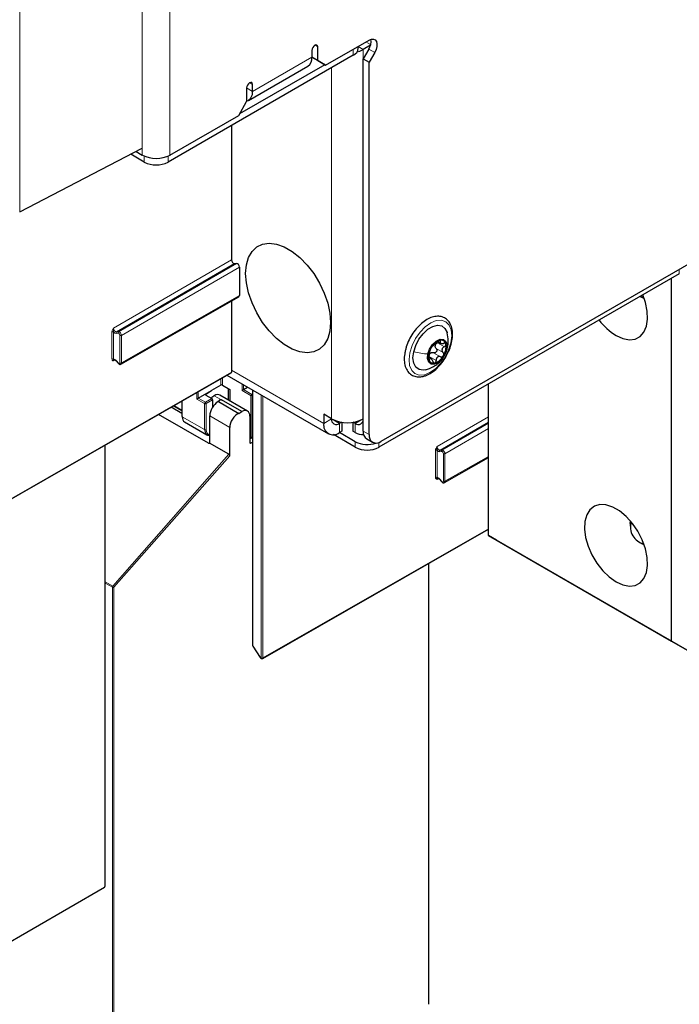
# Paper-space layout 'Blatt4' of a CAD drawing. Header units: millimetres. Extents: x 5 to 418, y 2 to 292.
# Tile 10 of 118: x 142 to 161, y 100 to 129. Entities that reach past the tile are written whole.
import ezdxf

# ---------------------------------------------------------------- set-up
doc = ezdxf.new("R2010")
doc.units = ezdxf.units.MM

psp = doc.layouts.new('Blatt4')

# ---------------------------------------------------------------- linework, layer by layer
at = {"color": 7, "linetype": 'Continuous', "lineweight": 18}
for p, q in [((141.524, 193.675), (141.524, 123.457)), ((145.182, 125.154), (145.182, 143.662)), ((146.007, 125.154), (146.007, 143.662)), ((150.326, 128.43), (150.415, 128.379)), ((151.622, 128.39), (151.77, 128.304)), ((151.992, 128.448), (151.852, 128.529)), ((151.475, 128.134), (151.475, 128.311)), ((151.77, 128.304), (151.77, 117.281)), ((151.937, 128.317), (152.113, 128.215)), ((148.47, 127.052), (150.238, 128.073)), ((150.827, 117.281), (150.827, 127.76)), ((148.382, 127.308), (148.47, 127.256)), ((148.293, 127.154), (148.47, 127.052)), ((145.241, 125.124), (145.241, 124.943)), ((145.948, 125.124), (145.948, 124.943)), ((144.323, 119.987), (147.842, 122.023)), ((147.93, 121.914), (144.412, 119.877)), ((144.471, 119.883), (147.989, 121.919)), ((148.077, 121.809), (144.559, 119.773)), ((161.198, 121.608), (161.198, 121.744)), ((144.559, 118.951), (148.077, 120.963)), ((144.276, 119.068), (144.276, 119.874)), ((144.323, 119.874), (144.323, 119.068)), ((144.412, 119.877), (144.471, 119.883)), ((144.459, 119.839), (144.4, 119.833)), ((144.512, 118.951), (144.512, 119.773)), ((144.559, 119.773), (144.559, 118.951)), ((154.058, 119.601), (154.072, 119.593)), ((153.946, 119.38), (154.152, 119.261)), ((153.984, 119.552), (154.19, 119.433)), ((154.282, 119.412), (154.26, 119.352)), ((144.372, 119.037), (144.323, 119.009)), ((144.4, 119.02), (144.459, 118.947)), ((153.738, 119.067), (153.754, 119.058)), ((153.74, 119.142), (153.946, 119.023)), ((153.871, 119.255), (154.077, 119.136)), ((150.592, 117.145), (147.842, 118.732)), ((139.129, 113.679), (147.842, 118.674)), ((147.523, 118.291), (147.523, 118.48)), ((147.57, 118.507), (147.57, 118.291)), ((147.741, 117.848), (147.741, 118.192)), ((148.156, 118.129), (148.156, 118.325)), ((148.429, 117.972), (148.156, 118.129)), ((148.202, 118.156), (148.451, 118.012)), ((148.203, 118.298), (148.203, 118.156)), ((148.482, 118.137), (148.482, 110.505)), ((146.371, 117.82), (146.373, 117.344)), ((146.804, 117.871), (146.804, 118.068)), ((147.04, 117.735), (146.804, 117.871)), ((146.851, 118.095), (146.851, 117.898)), ((146.851, 117.898), (147.063, 117.775)), ((147.063, 117.775), (147.256, 117.886)), ((147.074, 118.018), (147.074, 117.991)), ((147.279, 117.846), (147.087, 117.735)), ((147.329, 117.973), (147.541, 117.851)), ((147.509, 117.859), (147.533, 117.846)), ((148.731, 110.148), (148.731, 117.993)), ((148.779, 117.966), (148.779, 110.148)), ((146.124, 117.678), (146.362, 117.54)), ((147.04, 116.959), (147.04, 117.735)), ((147.087, 117.735), (147.087, 116.959)), ((146.373, 117.344), (147.04, 116.959)), ((147.789, 117.027), (147.194, 117.371)), ((150.827, 117.281), (150.592, 117.145)), ((151.063, 117.145), (150.827, 117.281)), ((151.77, 117.281), (151.534, 117.145)), ((153.973, 116.456), (155.506, 117.343)), ((151.063, 117.145), (151.063, 116.872)), ((151.534, 117.145), (151.534, 116.872)), ((155.506, 117.182), (154.061, 116.346)), ((154.12, 116.351), (155.506, 117.153)), ((155.506, 116.992), (154.209, 116.241)), ((148.429, 116.719), (148.472, 116.745)), ((151.77, 116.913), (151.947, 116.811)), ((147.158, 116.553), (147.194, 116.575)), ((148.389, 116.566), (148.412, 116.552)), ((151.534, 116.437), (151.534, 116.6)), ((152.241, 116.579), (152.241, 116.437)), ((153.926, 115.536), (153.926, 116.343)), ((153.973, 116.343), (153.973, 115.536)), ((154.061, 116.346), (154.12, 116.351)), ((144.302, 112.289), (147.766, 116.224)), ((147.789, 116.18), (144.336, 112.257)), ((154.109, 116.307), (154.05, 116.302)), ((154.162, 115.42), (154.162, 116.241)), ((154.209, 116.241), (154.209, 115.42)), ((154.209, 115.42), (155.506, 116.161)), ((154.022, 115.505), (153.973, 115.477)), ((154.05, 115.488), (154.109, 115.415)), ((148.779, 110.148), (155.506, 114.004)), ((144.075, 112.42), (144.302, 112.289)), ((144.289, 112.258), (144.075, 112.381)), ((144.289, 94.366), (144.289, 112.258)), ((144.336, 112.257), (144.336, 94.366)), ((148.482, 110.505), (148.703, 110.164)), ((148.703, 110.164), (148.731, 110.148))]:
    psp.add_line(p, q, dxfattribs=at)
at = {"color": 7, "linetype": 'Continuous', "lineweight": 25}
for p, q in [((150.65, 127.835), (151.947, 128.583)), ((151.622, 128.338), (151.622, 128.395)), ((151.986, 128.429), (151.77, 128.304)), ((151.475, 128.134), (145.948, 124.943)), ((150.238, 128.277), (150.238, 128.073)), ((150.415, 127.971), (150.415, 128.379)), ((151.937, 128.317), (151.77, 128.028)), ((152.113, 128.215), (151.947, 127.926)), ((150.627, 127.848), (148.081, 126.379)), ((148.349, 126.785), (150.117, 127.806)), ((150.238, 128.073), (150.415, 127.971)), ((150.474, 127.937), (150.238, 128.073)), ((150.415, 127.971), (150.65, 127.835)), ((150.65, 127.835), (150.474, 127.937)), ((151.77, 128.028), (151.947, 127.926)), ((151.77, 116.913), (151.77, 128.028)), ((151.947, 116.811), (151.947, 127.926)), ((148.47, 127.052), (148.47, 127.256)), ((148.293, 127.154), (148.293, 126.746)), ((148.058, 126.338), (148.293, 126.746)), ((146.007, 125.154), (148.058, 126.338)), ((147.842, 126.036), (147.842, 122.023)), ((141.524, 123.457), (145.182, 125.358)), ((145.241, 124.943), (144.835, 125.178)), ((144.996, 125.262), (145.182, 125.154)), ((165.146, 124.023), (152.3, 116.607)), ((147.93, 121.914), (147.989, 121.919)), ((148.077, 121.809), (148.077, 120.963)), ((161.198, 121.608), (152.241, 116.437)), ((160.962, 110.652), (160.962, 121.471)), ((144.542, 118.913), (148.06, 120.925)), ((147.842, 120.8), (147.842, 118.674)), ((160.031, 120.934), (160.09, 120.9)), ((160.152, 120.87), (160.09, 120.9)), ((153.992, 119.589), (154.076, 119.54)), ((144.398, 119.013), (144.457, 118.939)), ((153.798, 119.078), (153.722, 119.122)), ((139.122, 113.664), (147.835, 118.658)), ((147.706, 118.585), (150.73, 116.839)), ((146.851, 117.898), (147.245, 118.125)), ((147.074, 118.018), (147.245, 118.125)), ((147.523, 118.291), (147.245, 118.127)), ((147.245, 118.127), (147.245, 118.125)), ((147.57, 118.291), (147.796, 118.161)), ((147.75, 117.842), (147.75, 118.187)), ((147.796, 118.161), (147.796, 117.816)), ((148.203, 118.156), (148.322, 118.23)), ((148.472, 118.142), (148.472, 110.519)), ((155.506, 113.802), (155.506, 118.321)), ((146.362, 117.814), (146.363, 117.358)), ((147.075, 117.991), (147.256, 117.886)), ((147.279, 117.846), (147.279, 117.633)), ((148.319, 117.514), (147.498, 117.988)), ((147.533, 117.846), (147.541, 117.851)), ((148.149, 117.5), (147.541, 117.851)), ((148.429, 116.719), (148.429, 117.972)), ((148.451, 118.012), (148.472, 118.026)), ((146.363, 117.442), (146.039, 117.629)), ((146.118, 117.674), (146.362, 117.533)), ((147.451, 117.796), (147.435, 117.787)), ((147.451, 117.796), (148.057, 117.446)), ((147.158, 116.553), (145.665, 117.415)), ((147.194, 116.574), (147.194, 117.371)), ((148.057, 117.446), (148.149, 117.5)), ((148.389, 117.361), (148.389, 116.567)), ((150.827, 117.281), (150.592, 117.417)), ((150.592, 117.417), (150.592, 117.145)), ((150.827, 117.281), (150.827, 117.281)), ((146.441, 117.192), (147.11, 116.806)), ((147.789, 116.18), (147.789, 117.027)), ((151.126, 117.181), (151.063, 117.145)), ((151.132, 117.18), (151.132, 116.912)), ((151.465, 117.18), (151.465, 116.912)), ((151.534, 117.145), (151.471, 117.181)), ((148.406, 116.705), (148.389, 116.715)), ((148.423, 116.704), (148.472, 116.734)), ((151.534, 116.437), (150.888, 116.81)), ((151.132, 116.912), (151.063, 116.872)), ((151.534, 116.6), (151.063, 116.872)), ((151.534, 116.872), (151.465, 116.912)), ((151.874, 116.684), (152.05, 116.582)), ((144.075, 103.344), (144.075, 116.503)), ((147.766, 116.224), (147.186, 116.559)), ((148.412, 116.552), (148.472, 116.585)), ((154.191, 115.382), (155.506, 116.133)), ((154.047, 115.481), (154.106, 115.408)), ((148.772, 110.132), (155.506, 113.993)), ((159.737, 114.163), (159.737, 114.081)), ((155.506, 113.802), (160.962, 110.652)), ((155.742, 113.666), (155.506, 113.802)), ((161.434, 110.38), (155.742, 113.666)), ((160.02, 113.592), (160.09, 113.551)), ((160.152, 113.521), (160.09, 113.551)), ((153.725, 99.813), (153.725, 112.972)), ((148.478, 110.501), (148.699, 110.16)), ((160.962, 110.652), (161.434, 110.38)), ((148.71, 110.149), (148.738, 110.132)), ((134.686, 97.897), (144.052, 103.304))]:
    psp.add_line(p, q, dxfattribs=at)
at = {"color": 7, "linetype": 'Continuous', "lineweight": 25, "flags": 128}
for points in [[(150.415, 128.379), (150.408, 128.414), (150.389, 128.436), (150.36, 128.442), (150.326, 128.43), (150.293, 128.403), (150.264, 128.364), (150.245, 128.32), (150.238, 128.277)], [(151.947, 128.583), (152.015, 128.611), (152.078, 128.613), (152.129, 128.589), (152.165, 128.541), (152.181, 128.473), (152.178, 128.391), (152.155, 128.303), (152.113, 128.215)], [(151.584, 128.228), (151.669, 128.256), (151.77, 128.304)], [(148.47, 127.256), (148.463, 127.292), (148.444, 127.314), (148.416, 127.319), (148.382, 127.308), (148.348, 127.28), (148.319, 127.242), (148.3, 127.197), (148.293, 127.154)], [(148.264, 121.618), (148.286, 121.875), (148.35, 122.097), (148.454, 122.279), (148.595, 122.413), (148.767, 122.495), (148.966, 122.523), (149.184, 122.494), (149.414, 122.411), (149.648, 122.276), (149.878, 122.094), (150.096, 121.871), (150.294, 121.614), (150.467, 121.332), (150.608, 121.035), (150.712, 120.734), (150.776, 120.437), (150.798, 120.156), (150.776, 119.899), (150.712, 119.677), (150.608, 119.495), (150.467, 119.361), (150.294, 119.279), (150.096, 119.251), (149.878, 119.28), (149.648, 119.363), (149.414, 119.498), (149.184, 119.68), (148.966, 119.903), (148.767, 120.16), (148.595, 120.442), (148.454, 120.739), (148.35, 121.04), (148.286, 121.337), (148.264, 121.618)], [(159.312, 119.77), (159.515, 119.679), (159.708, 119.642), (159.883, 119.663), (160.031, 119.739), (160.145, 119.868), (160.221, 120.043), (160.254, 120.256), (160.243, 120.498), (160.188, 120.756), (160.11, 120.979)], [(160.14, 120.902), (160.128, 120.903), (160.031, 120.934)], [(153.276, 119.284), (153.337, 119.474), (153.433, 119.659), (153.557, 119.823), (153.699, 119.953), (153.846, 120.038), (153.988, 120.073), (154.112, 120.053), (154.209, 119.98), (154.271, 119.861), (154.275, 119.845)], [(153.7, 119.217), (153.752, 119.364), (153.839, 119.499), (153.948, 119.601), (154.061, 119.655), (154.162, 119.653), (154.235, 119.594), (154.27, 119.489), (154.26, 119.352)], [(153.636, 118.747), (153.559, 118.735), (153.435, 118.755), (153.338, 118.827), (153.276, 118.947), (153.255, 119.103), (153.276, 119.284)], [(154.26, 119.352), (154.207, 119.205), (154.12, 119.07), (154.012, 118.968), (153.898, 118.914), (153.797, 118.916), (153.724, 118.975), (153.69, 119.08), (153.7, 119.217)], [(159.312, 112.421), (159.515, 112.33), (159.708, 112.293), (159.883, 112.314), (160.031, 112.39), (160.145, 112.519), (160.221, 112.694), (160.254, 112.908), (160.243, 113.149), (160.188, 113.407), (160.093, 113.67), (159.961, 113.926), (159.799, 114.162), (159.614, 114.368), (159.414, 114.533), (159.211, 114.651), (159.011, 114.715), (158.826, 114.723), (158.664, 114.675), (158.532, 114.571), (158.437, 114.419), (158.382, 114.223), (158.371, 113.994), (158.404, 113.743), (158.48, 113.481), (158.594, 113.22), (158.742, 112.973), (158.917, 112.75), (159.11, 112.564), (159.312, 112.421)], [(159.737, 114.163), (159.742, 114.231), (159.742, 114.231)]]:
    psp.add_lwpolyline(points, dxfattribs=at)
at = {"color": 7, "linetype": 'Continuous', "lineweight": 18, "flags": 128}
for points in [[(153.162, 119.256), (153.229, 119.471), (153.333, 119.68), (153.467, 119.871), (153.622, 120.03), (153.787, 120.146), (153.951, 120.212), (154.103, 120.222), (154.233, 120.177), (154.331, 120.079), (154.392, 119.935), (154.41, 119.755), (154.385, 119.551), (154.318, 119.337), (154.214, 119.127), (154.08, 118.936), (153.925, 118.777), (153.76, 118.661), (153.596, 118.595), (153.444, 118.585), (153.314, 118.63), (153.216, 118.728), (153.155, 118.872), (153.137, 119.052), (153.162, 119.256)], [(144.398, 119.013), (144.397, 119.013), (144.397, 119.015), (144.398, 119.017), (144.4, 119.02)], [(144.459, 118.947), (144.457, 118.944), (144.456, 118.941), (144.456, 118.94), (144.457, 118.939)], [(154.047, 115.481), (154.047, 115.481), (154.047, 115.483), (154.048, 115.485), (154.05, 115.488)], [(154.109, 115.415), (154.107, 115.412), (154.106, 115.41), (154.106, 115.408), (154.106, 115.408)], [(148.482, 110.505), (148.48, 110.503), (148.478, 110.502), (148.478, 110.501), (148.478, 110.501)], [(148.699, 110.16), (148.699, 110.16), (148.699, 110.16), (148.7, 110.162), (148.703, 110.164)]]:
    psp.add_lwpolyline(points, dxfattribs=at)
at = {"color": 7, "linetype": 'Continuous', "lineweight": 25}
for centre, radius, start, end in [((151.589, 128.544), 0.415, 326.8053, 8.6742), ((151.372, 128.363), 0.251, 294.3747, 354.3052), ((149.96, 128.038), 0.28, 304.0564, 7.2558), ((148.203, 127.017), 0.269, 289.5372, 7.5273), ((145.595, 125.95), 0.897, 242.6097, 297.3903), ((145.595, 125.626), 0.769, 242.6097, 297.3903), ((160.246, 121.3), 1.792, 216.7165, 238.6065), ((154.204, 119.186), 0.461, 109.0688, 152.3362), ((154.095, 119.484), 0.144, 8.9687, 106.7495), ((154.198, 119.135), 0.481, 146.5924, 188.5818), ((154.087, 119.435), 0.176, 159.7488, 175.4254), ((153.761, 119.434), 0.481, 326.5924, 8.5818), ((153.864, 119.085), 0.144, 188.9687, 286.7495), ((153.887, 119.112), 0.168, 122.6259, 138.7791), ((153.755, 119.383), 0.461, 289.0688, 332.3362), ((146.379, 117.359), 0.0164, 185.2459, 246.429), ((150.971, 117.257), 0.146, 170.786, 309.2033), ((151.299, 118.191), 1.025, 242.6097, 297.3903), ((151.626, 117.257), 0.146, 230.7967, 9.214), ((150.879, 117.098), 0.291, 170.786, 309.2033), ((151.748, 117.204), 0.395, 237.1306, 275.041), ((152.015, 116.886), 0.246, 173.7012, 234.9867), ((152.162, 116.776), 0.218, 170.786, 309.2033), ((151.891, 117.3), 0.785, 242.9822, 289.3838), ((151.888, 117.119), 0.769, 242.6097, 297.3903), ((160.248, 114.05), 0.508, 162.2255, 257.7692), ((148.506, 110.519), 0.0333, 180, 212.8939), ((148.727, 110.178), 0.0333, 212.8939, 240.0027), ((148.755, 110.161), 0.0333, 240.0027, 299.8241)]:
    psp.add_arc(centre, radius, start, end, dxfattribs=at)
at = {"color": 7, "linetype": 'Continuous', "lineweight": 18}
for centre, radius, start, end in [((144.3, 119.829), 0.0512, 62.6145, 117.3277), ((144.433, 119.848), 0.0362, 126.1205, 203.9634), ((144.492, 119.853), 0.0362, 126.1205, 203.9634), ((144.536, 119.818), 0.0512, 242.6145, 297.3277), ((144.3, 119.022), 0.0512, 62.6145, 117.3277), ((144.536, 118.997), 0.0512, 242.6145, 297.3277), ((147.091, 117.732), 0.0514, 123.2297, 177.3477), ((147.064, 117.78), 0.0514, 242.6565, 296.7662), ((147.034, 117.731), 0.0529, 3.5222, 56.4778), ((147.064, 117.004), 0.0514, 242.6565, 296.7662), ((153.949, 116.297), 0.0512, 62.6145, 117.3277), ((154.083, 116.317), 0.0362, 126.1205, 203.9634), ((154.142, 116.322), 0.0362, 126.1205, 203.9634), ((154.185, 116.287), 0.0512, 242.6145, 297.3277), ((153.949, 115.491), 0.0512, 62.6145, 117.3277), ((154.185, 115.465), 0.0512, 242.6145, 297.3277), ((144.34, 112.255), 0.0515, 138.52, 177.2636), ((144.312, 112.303), 0.0514, 242.6565, 296.7662), ((144.244, 112.194), 0.112, 34.6783, 58.7001), ((148.489, 110.52), 0.0165, 185.0787, 246.2415), ((148.719, 110.162), 0.0164, 173.7073, 234.9805), ((148.755, 110.193), 0.0512, 242.6145, 297.3277), ((148.748, 110.146), 0.0164, 173.7073, 234.9805), ((148.763, 110.146), 0.016, 303.9171, 7.1826)]:
    psp.add_arc(centre, radius, start, end, dxfattribs=at)
at = {"color": 7, "linetype": 'Continuous', "lineweight": 25}
for centre, major_axis, ratio, start_param, end_param in [((147.9, 121.989), (-0.0417, 0.0722), 0.577385, 0.785485, 2.879875), ((148.018, 121.843), (-0.0417, 0.0722), 0.577385, 3.927078, 6.021468), ((148.018, 120.997), (-0.0417, 0.0722), 0.577378, 3.139208, 3.927072), ((147.818, 118.687), (-0.0167, 0.0289), 0.57738, 3.139847, 3.927071), ((147.547, 118.277), (0.0333, 0.0008), 0.592198, 0.771607, 2.32495), ((148.18, 118.143), (0.0333, 0.0192), 0.00007, 0.837717, 2.356154), ((148.18, 118.17), (0.0333, 0.0016), 0.606667, 5.416362, 5.451269), ((146.828, 117.884), (0.0333, 0.0192), 0.00007, 0.802811, 2.356154), ((147.099, 118.005), (0.0333, 0.0005), 0.587275, 2.373339, 3.917956), ((147.329, 117.701), (0.163, 0.291), 0.568242, 0.777706, 1.182052), ((147.256, 117.859), (-0.0167, 0.0289), 0.577557, 3.927224, 5.497716), ((147.329, 117.701), (0.171, 0.286), 0.586378, 0.008105, 0.793422), ((147.518, 117.592), (0.162, 0.291), 0.566193, 0.810986, 1.231266), ((147.541, 117.578), (0.162, 0.291), 0.567218, 0.77689, 0.811796), ((148.453, 117.986), (0.0162, 0.0291), 0.567218, 0.82925, 2.347686), ((147.425, 117.509), (0.162, 0.291), 0.567218, 0.735275, 2.347686), ((148.149, 117.227), (0.171, 0.286), 0.587369, 5.506743, 7.077539), ((146.605, 117.482), (0.162, 0.291), 0.569814, 2.347111, 3.13259), ((148.029, 117.161), (0.171, 0.286), 0.587369, 0.678453, 2.36515), ((147.28, 117.093), (0.171, 0.286), 0.586378, 2.364218, 3.568607), ((148.406, 116.732), (-0.0167, 0.0289), 0.577206, 2.356428, 3.92692), ((147.205, 116.609), (0.0487, 0.0552), 0.363623, 3.214844, 3.955221), ((147.17, 116.588), (-0.0167, 0.0289), 0.577206, 3.096806, 3.92692), ((148.413, 116.58), (0.0171, 0.0286), 0.587369, 2.36515, 3.918493), ((147.766, 116.193), (-0.0146, 0.0323), 0.574256, 4.046328, 5.609201), ((144.051, 103.331), (0.0171, 0.0286), 0.587369, 3.9534, 5.506743)]:
    psp.add_ellipse(centre, major_axis=major_axis, ratio=ratio, start_param=start_param, end_param=end_param, dxfattribs=at)
at = {"color": 7, "linetype": 'Continuous', "lineweight": 18}
for centre, major_axis, ratio, start_param, end_param in [((144.382, 119.953), (-0.0416, 0.0722), 0.578488, 0.785744, 2.880134), ((144.359, 119.94), (-0.058, 0.101), 0.577385, 1.912266, 2.879875), ((144.5, 119.807), (-0.0417, 0.0722), 0.576281, 3.926821, 6.02121), ((144.477, 119.793), (-0.025, 0.0433), 0.577385, 3.927078, 6.021468), ((144.359, 118.961), (-0.058, 0.101), 0.577378, 4.974275, 5.941884), ((144.382, 118.975), (-0.0418, 0.0721), 0.57708, 6.282418, 7.067715), ((144.477, 118.972), (-0.025, 0.0433), 0.577378, 1.832683, 3.927072), ((144.5, 118.985), (-0.0415, 0.0722), 0.577675, 3.161114, 3.928025), ((147.303, 117.079), (0.154, 0.257), 0.587369, 2.36515, 3.406946), ((154.032, 116.422), (-0.0416, 0.0722), 0.578488, 0.785744, 2.880134), ((154.008, 116.408), (-0.058, 0.101), 0.577385, 1.912266, 2.879875), ((154.15, 116.275), (-0.0417, 0.0722), 0.576281, 3.926821, 6.02121), ((154.126, 116.262), (-0.025, 0.0433), 0.577385, 3.927078, 6.021468), ((154.008, 115.43), (-0.058, 0.101), 0.577378, 4.974275, 5.941884), ((154.032, 115.443), (-0.0418, 0.0721), 0.57708, 6.282418, 7.067715), ((154.126, 115.44), (-0.025, 0.0433), 0.577378, 1.832683, 3.927072), ((154.15, 115.454), (-0.0415, 0.0722), 0.577675, 3.161114, 3.928025)]:
    psp.add_ellipse(centre, major_axis=major_axis, ratio=ratio, start_param=start_param, end_param=end_param, dxfattribs=at)
at = {"color": 7, "linetype": 'Continuous', "lineweight": 25}
for points, knots in [([(154.253, 119.167), (154.284, 119.228), (154.35, 119.357), (154.411, 119.561), (154.44, 119.766), (154.429, 119.956), (154.377, 120.114), (154.288, 120.238), (154.169, 120.318), (154.024, 120.35), (153.869, 120.333), (153.707, 120.271), (153.544, 120.164), (153.388, 120.017), (153.248, 119.839), (153.135, 119.64), (153.061, 119.467), (153.039, 119.366), (153.032, 119.334)], [0, 0, 0, 0, 0.059514, 0.125829, 0.192472, 0.259618, 0.327115, 0.386806, 0.450331, 0.511935, 0.573759, 0.637867, 0.703809, 0.770188, 0.836426, 0.902574, 0.968798, 1, 1, 1, 1]), ([(154.054, 119.621), (154.047, 119.619), (154.035, 119.615), (154.012, 119.602), (153.991, 119.586), (153.979, 119.575), (153.973, 119.569)], [0, 0, 0, 0, 0.249991, 0.499611, 0.749127, 1, 1, 1, 1]), ([(154.072, 119.593), (154.074, 119.598), (154.079, 119.607), (154.078, 119.618), (154.07, 119.624), (154.059, 119.622), (154.054, 119.621)], [0, 0, 0, 0, 0.249852, 0.499902, 0.750115, 1, 1, 1, 1]), ([(154.072, 119.593), (154.067, 119.583), (154.059, 119.568), (154.063, 119.551), (154.074, 119.541), (154.091, 119.534), (154.12, 119.529), (154.147, 119.532), (154.165, 119.534)], [0, 0, 0, 0, 0.249201, 0.374338, 0.498932, 0.624008, 0.74976, 1, 1, 1, 1]), ([(154.287, 119.41), (154.297, 119.477), (154.321, 119.624), (154.29, 119.772), (154.273, 119.852)], [0, 0, 0, 0, 0.454615, 1, 1, 1, 1]), ([(153.032, 119.334), (153.023, 119.297), (152.995, 119.19), (152.99, 119.022), (153.019, 118.842), (153.091, 118.694), (153.201, 118.588), (153.338, 118.534), (153.46, 118.529), (153.534, 118.544), (153.556, 118.548)], [0, 0, 0, 0, 0.07785, 0.225559, 0.374429, 0.52298, 0.666849, 0.80431, 0.939963, 1, 1, 1, 1]), ([(153.633, 118.746), (153.712, 118.773), (153.843, 118.817), (154.022, 118.944), (154.148, 119.087), (154.243, 119.255), (154.272, 119.358), (154.287, 119.41)], [0, 0, 0, 0, 0.2521004, 0.420892, 0.6627875, 0.8296007, 1, 1, 1, 1]), ([(153.729, 119.16), (153.734, 119.176), (153.74, 119.201), (153.748, 119.239), (153.754, 119.265), (153.759, 119.289), (153.765, 119.315), (153.766, 119.325), (153.767, 119.331)], [0, 0, 0, 0, 0.249168, 0.374303, 0.498903, 0.623987, 0.749746, 1, 1, 1, 1]), ([(153.796, 119.4), (153.792, 119.392), (153.783, 119.377), (153.774, 119.356), (153.768, 119.34), (153.767, 119.334), (153.767, 119.331)], [0, 0, 0, 0, 0.250033, 0.499632, 0.749228, 1, 1, 1, 1]), ([(153.842, 119.456), (153.839, 119.455), (153.835, 119.452), (153.824, 119.44), (153.81, 119.422), (153.801, 119.407), (153.796, 119.4)], [0, 0, 0, 0, 0.249815, 0.499908, 0.75012, 1, 1, 1, 1]), ([(153.842, 119.456), (153.847, 119.46), (153.854, 119.465), (153.873, 119.481), (153.891, 119.497), (153.912, 119.514), (153.94, 119.539), (153.96, 119.557), (153.973, 119.569)], [0, 0, 0, 0, 0.249199, 0.374336, 0.49893, 0.624007, 0.749759, 1, 1, 1, 1]), ([(153.946, 119.38), (153.951, 119.374), (153.961, 119.362), (153.968, 119.339), (153.968, 119.313), (153.958, 119.288), (153.941, 119.267), (153.919, 119.255), (153.894, 119.25), (153.879, 119.253), (153.871, 119.255)], [0, 0, 0, 0, 0.125193, 0.249438, 0.374279, 0.499024, 0.623869, 0.749369, 0.87443, 1, 1, 1, 1]), ([(153.946, 119.38), (153.937, 119.39), (153.92, 119.41), (153.915, 119.436), (153.912, 119.449)], [0, 0, 0, 0, 0.50155, 1, 1, 1, 1]), ([(153.923, 119.495), (153.93, 119.507), (153.946, 119.53), (153.971, 119.545), (153.984, 119.552)], [0, 0, 0, 0, 0.498459, 1, 1, 1, 1]), ([(154.19, 119.433), (154.174, 119.423), (154.15, 119.408), (154.129, 119.378), (154.119, 119.354), (154.118, 119.328), (154.125, 119.294), (154.141, 119.275), (154.152, 119.261)], [0, 0, 0, 0, 0.249168, 0.374303, 0.498903, 0.623987, 0.749746, 1, 1, 1, 1]), ([(154.237, 119.506), (154.235, 119.512), (154.23, 119.523), (154.212, 119.533), (154.19, 119.538), (154.174, 119.536), (154.165, 119.534)], [0, 0, 0, 0, 0.249857, 0.499466, 0.749011, 1, 1, 1, 1]), ([(154.19, 119.433), (154.197, 119.437), (154.212, 119.447), (154.229, 119.466), (154.239, 119.487), (154.238, 119.5), (154.237, 119.506)], [0, 0, 0, 0, 0.249807, 0.500055, 0.750309, 1, 1, 1, 1]), ([(144.341, 119.047), (144.341, 119.047), (144.342, 119.048), (144.349, 119.049), (144.366, 119.042), (144.383, 119.029), (144.393, 119.017), (144.398, 119.013)], [0, 0, 0, 0, 0.1202466, 0.3817774, 0.6038228, 0.8376382, 1, 1, 1, 1]), ([(153.556, 118.548), (153.586, 118.557), (153.671, 118.581), (153.812, 118.658), (153.974, 118.788), (154.119, 118.954), (154.214, 119.085), (154.249, 119.16), (154.253, 119.167)], [0, 0, 0, 0, 0.115926, 0.330328, 0.546554, 0.76266, 0.978317, 1, 1, 1, 1]), ([(153.729, 119.16), (153.727, 119.152), (153.723, 119.136), (153.72, 119.11), (153.719, 119.083), (153.721, 119.07), (153.722, 119.063)], [0, 0, 0, 0, 0.249807, 0.500055, 0.750309, 1, 1, 1, 1]), ([(153.722, 119.063), (153.724, 119.058), (153.728, 119.047), (153.736, 119.042), (153.745, 119.045), (153.751, 119.054), (153.754, 119.058)], [0, 0, 0, 0, 0.249857, 0.499466, 0.749011, 1, 1, 1, 1]), ([(153.74, 119.142), (153.741, 119.157), (153.742, 119.186), (153.754, 119.21), (153.76, 119.222)], [0, 0, 0, 0, 0.501552, 1, 1, 1, 1]), ([(153.847, 118.999), (153.841, 119.016), (153.831, 119.042), (153.813, 119.066), (153.799, 119.078), (153.786, 119.083), (153.769, 119.08), (153.76, 119.067), (153.754, 119.058)], [0, 0, 0, 0, 0.249201, 0.374338, 0.498932, 0.624008, 0.74976, 1, 1, 1, 1]), ([(153.796, 119.253), (153.808, 119.257), (153.833, 119.265), (153.859, 119.258), (153.871, 119.255)], [0, 0, 0, 0, 0.498457, 1, 1, 1, 1]), ([(153.847, 118.999), (153.85, 118.991), (153.856, 118.976), (153.87, 118.958), (153.887, 118.946), (153.9, 118.947), (153.906, 118.948)], [0, 0, 0, 0, 0.2498519, 0.4999015, 0.7501147, 1, 1, 1, 1]), ([(153.906, 118.948), (153.911, 118.95), (153.923, 118.955), (153.937, 118.974), (153.945, 118.997), (153.946, 119.014), (153.946, 119.023)], [0, 0, 0, 0, 0.249991, 0.499611, 0.749127, 1, 1, 1, 1]), ([(154.077, 119.136), (154.061, 119.139), (154.036, 119.145), (154.003, 119.136), (153.982, 119.123), (153.965, 119.103), (153.949, 119.07), (153.948, 119.042), (153.946, 119.023)], [0, 0, 0, 0, 0.249199, 0.374336, 0.49893, 0.624007, 0.749759, 1, 1, 1, 1]), ([(154.077, 119.136), (154.085, 119.134), (154.101, 119.131), (154.125, 119.135), (154.147, 119.148), (154.158, 119.162), (154.163, 119.169)], [0, 0, 0, 0, 0.249815, 0.499908, 0.75012, 1, 1, 1, 1]), ([(154.163, 119.169), (154.167, 119.177), (154.174, 119.193), (154.175, 119.219), (154.167, 119.243), (154.157, 119.255), (154.152, 119.261)], [0, 0, 0, 0, 0.250033, 0.499632, 0.749228, 1, 1, 1, 1]), ([(144.457, 118.939), (144.463, 118.933), (144.476, 118.919), (144.499, 118.907), (144.521, 118.906), (144.537, 118.909), (144.543, 118.914), (144.543, 118.914)], [0, 0, 0, 0, 0.258988, 0.538931, 0.768193, 0.978894, 1, 1, 1, 1]), ([(147.509, 117.859), (147.51, 117.859), (147.51, 117.859), (147.51, 117.859), (147.51, 117.858), (147.507, 117.854), (147.496, 117.841), (147.478, 117.82), (147.459, 117.804), (147.451, 117.796)], [0, 0, 0, 0, 0.001889, 0.004446, 0.011168, 0.040889, 0.158687, 0.629671, 1, 1, 1, 1]), ([(153.99, 115.515), (153.991, 115.515), (153.992, 115.517), (153.999, 115.517), (154.016, 115.51), (154.033, 115.498), (154.043, 115.486), (154.047, 115.481)], [0, 0, 0, 0, 0.120247, 0.381777, 0.603823, 0.837638, 1, 1, 1, 1]), ([(154.106, 115.408), (154.112, 115.401), (154.125, 115.387), (154.148, 115.376), (154.171, 115.374), (154.187, 115.377), (154.192, 115.382), (154.193, 115.383)], [0, 0, 0, 0, 0.258988, 0.538931, 0.768193, 0.978894, 1, 1, 1, 1])]:
    psp.add_open_spline(points, degree=3, knots=knots, dxfattribs=at)
at = {"color": 7, "linetype": 'Continuous', "lineweight": 18}
for points, knots in [([(144.276, 119.874), (144.277, 119.884), (144.279, 119.906), (144.295, 119.941), (144.311, 119.968), (144.321, 119.983), (144.323, 119.987), (144.323, 119.987)], [0, 0, 0, 0, 0.264538, 0.577949, 0.883553, 0.99481, 1, 1, 1, 1]), ([(144.323, 119.987), (144.323, 119.987), (144.322, 119.982), (144.318, 119.964), (144.317, 119.933), (144.319, 119.9), (144.322, 119.882), (144.323, 119.874)], [0, 0, 0, 0, 0.006578, 0.147518, 0.504522, 0.800452, 1, 1, 1, 1]), ([(144.323, 119.009), (144.323, 119.009), (144.321, 119.01), (144.311, 119.014), (144.295, 119.023), (144.279, 119.04), (144.277, 119.059), (144.276, 119.068)], [0, 0, 0, 0, 0.0051899, 0.1164471, 0.4220512, 0.735462, 1, 1, 1, 1]), ([(144.323, 119.009), (144.323, 119.009), (144.323, 119.011), (144.321, 119.014), (144.32, 119.02), (144.319, 119.025), (144.318, 119.031), (144.318, 119.036), (144.318, 119.04), (144.318, 119.044), (144.319, 119.047), (144.319, 119.051), (144.32, 119.054), (144.32, 119.058), (144.321, 119.061), (144.322, 119.064), (144.323, 119.066), (144.323, 119.068)], [0, 0, 0, 0, 0.006568, 0.076831, 0.147356, 0.235751, 0.32458, 0.414481, 0.504635, 0.57845, 0.652302, 0.72622, 0.800213, 0.849715, 0.899337, 0.949514, 1, 1, 1, 1]), ([(153.926, 116.343), (153.927, 116.352), (153.929, 116.374), (153.945, 116.409), (153.961, 116.436), (153.97, 116.451), (153.973, 116.456), (153.973, 116.456)], [0, 0, 0, 0, 0.264538, 0.577949, 0.883553, 0.99481, 1, 1, 1, 1]), ([(153.973, 116.456), (153.973, 116.456), (153.972, 116.45), (153.968, 116.432), (153.967, 116.401), (153.969, 116.368), (153.972, 116.35), (153.973, 116.343)], [0, 0, 0, 0, 0.006578, 0.147518, 0.504522, 0.800452, 1, 1, 1, 1]), ([(153.973, 115.477), (153.973, 115.477), (153.97, 115.478), (153.961, 115.483), (153.945, 115.491), (153.929, 115.508), (153.927, 115.527), (153.926, 115.536)], [0, 0, 0, 0, 0.0051899, 0.1164471, 0.4220512, 0.735462, 1, 1, 1, 1]), ([(153.973, 115.477), (153.973, 115.477), (153.972, 115.479), (153.971, 115.483), (153.97, 115.488), (153.969, 115.494), (153.968, 115.499), (153.967, 115.504), (153.968, 115.508), (153.968, 115.512), (153.968, 115.516), (153.969, 115.519), (153.969, 115.523), (153.97, 115.526), (153.971, 115.529), (153.972, 115.532), (153.973, 115.535), (153.973, 115.536)], [0, 0, 0, 0, 0.006568, 0.076831, 0.147356, 0.235751, 0.32458, 0.414481, 0.504635, 0.57845, 0.652302, 0.72622, 0.800213, 0.849715, 0.899337, 0.949514, 1, 1, 1, 1])]:
    psp.add_open_spline(points, degree=3, knots=knots, dxfattribs=at)
psp.add_open_spline([(153.276, 119.284), (153.347, 119.267), (153.49, 119.235), (153.63, 119.223), (153.7, 119.217)], degree=3, dxfattribs=at)

doc.saveas('drawing.dxf')
